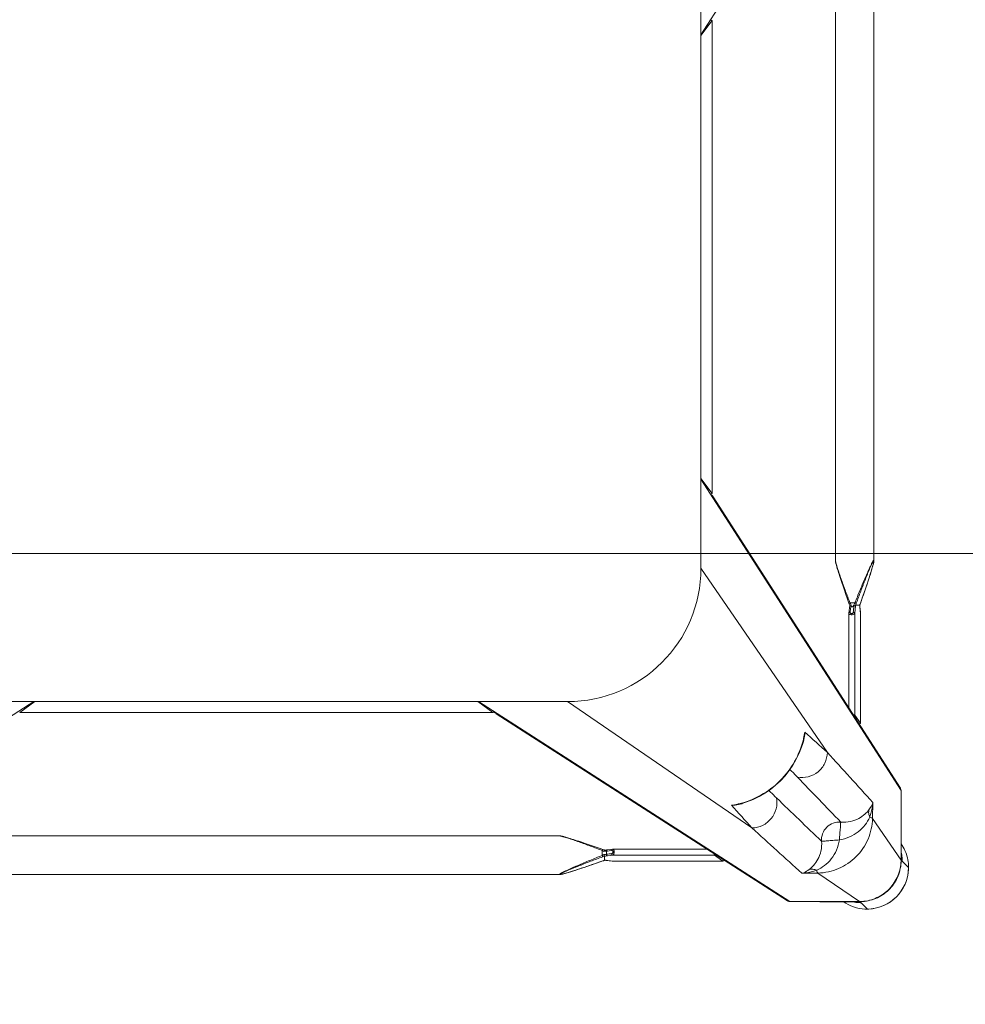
# Model space of a CAD drawing. Header units: metres. Extents: x 362935 to 596424, y 80601 to 172483.
# Tile 113 of 174: x 379881 to 380200, y 140123 to 140455. Entities that reach past the tile are written whole.
import ezdxf

# ---------------------------------------------------------------- set-up
doc = ezdxf.new("R2010")
doc.units = ezdxf.units.M
doc.layers.get('0').update_dxf_attribs({"color": 8, "lineweight": 5})
doc.layers.add('FURNITURE', color=8, linetype='Continuous', lineweight=5)

# ---------------------------------------------------------------- blocks, each defined once
blk = doc.blocks.new('SV2W-A')
at = {"linetype": 'Continuous', "lineweight": 0}
for p, q in [((70.85, 57.91), (3.37, -47.09)), ((3.37, -227.09), (3.37, -17.09)), ((48.71, -224.5), (48.71, -19.68)), ((61.71, -224.5), (61.71, -19.68)), ((7.1, -42.33), (3.37, -47.36)), ((7.1, -42.33), (7.11, -42.3)), ((7.1, -201.86), (7.1, -42.33)), ((7.11, -201.86), (7.11, -42.33)), ((3.37, -196.83), (7.1, -201.86)), ((70.85, -302.09), (3.37, -197.09)), ((7.11, -201.88), (7.1, -201.86)), ((70.62, -301.28), (7.5, -203.05)), ((48.71, -224.5), (48.71, -224.5)), ((61.43, -225.94), (61.48, -225.73)), ((61.71, -224.5), (61.71, -224.5)), ((3.37, -227.09), (45.99, -289.28)), ((49.03, -226.05), (49.09, -226.28)), ((49.09, -226.28), (49.16, -226.51)), ((49.16, -226.51), (49.23, -226.76)), ((49.23, -226.76), (49.34, -227.14)), ((49.34, -227.14), (49.46, -227.54)), ((49.46, -227.54), (49.59, -227.95)), ((49.59, -227.95), (49.76, -228.53)), ((49.76, -228.53), (49.95, -229.12)), ((49.95, -229.12), (50.2, -229.9)), ((60.33, -229.58), (60.57, -228.82)), ((60.57, -228.82), (60.76, -228.24)), ((60.76, -228.24), (60.93, -227.67)), ((60.93, -227.67), (61.05, -227.27)), ((61.05, -227.27), (61.16, -226.88)), ((61.16, -226.88), (61.23, -226.64)), ((61.23, -226.64), (61.3, -226.4)), ((61.3, -226.4), (61.37, -226.16)), ((61.37, -226.16), (61.43, -225.94)), ((50.2, -229.9), (50.52, -230.87)), ((50.52, -230.87), (50.86, -231.9)), ((50.86, -231.9), (51.28, -233.17)), ((58.95, -233.74), (59.39, -232.44)), ((59.39, -232.44), (59.75, -231.38)), ((59.75, -231.38), (60.07, -230.38)), ((60.07, -230.38), (60.33, -229.58)), ((51.28, -233.17), (51.74, -234.52)), ((51.74, -234.52), (52.24, -235.95)), ((58.04, -236.38), (58.48, -235.12)), ((58.48, -235.12), (58.95, -233.74)), ((52.24, -235.95), (52.77, -237.49)), ((52.77, -237.49), (53.29, -238.93)), ((53.43, -238.23), (53.63, -238.76)), ((53.63, -238.76), (55.29, -238.76)), ((57.12, -238.98), (57.41, -238.17)), ((57.14, -238.93), (57.14, -238.93)), ((57.41, -238.17), (57.89, -236.82)), ((57.89, -236.82), (58.04, -236.38)), ((53.22, -242.37), (53.22, -274.2)), ((53.33, -241.37), (53.23, -242.25)), ((53.54, -239.61), (53.33, -241.37)), ((53.86, -240.28), (53.9, -239.87)), ((54.52, -240.18), (54.26, -240.18)), ((55.51, -239.78), (55.22, -242.31)), ((55.22, -242.31), (55.22, -276.63)), ((55.53, -239.59), (55.51, -239.78)), ((56.91, -239.59), (55.53, -239.59)), ((56.92, -239.58), (56.92, -239.58)), ((56.99, -240.47), (56.97, -240.32)), ((57.07, -241.13), (56.99, -240.47)), ((56.99, -240.47), (56.99, -240.53)), ((56.99, -240.53), (57.01, -240.73)), ((57.01, -240.73), (57.06, -241.12)), ((57.06, -241.12), (57.11, -241.52)), ((57.13, -241.68), (57.07, -241.13)), ((57.11, -241.52), (57.19, -242.26)), ((57.2, -242.25), (57.13, -241.68)), ((57.19, -242.26), (57.2, -242.31)), ((57.2, -242.31), (57.2, -242.25)), ((57.2, -242.25), (57.2, -279.43)), ((57.21, -242.37), (57.2, -242.31)), ((57.21, -279.44), (57.21, -242.37)), ((-326.63, -339.57), (-221.63, -272.09)), ((-251.63, -272.09), (-41.63, -272.09)), ((-221.36, -272.09), (-226.39, -275.82)), ((-71.89, -272.09), (-66.86, -275.82)), ((-71.63, -272.09), (33.37, -339.57)), ((-41.63, -272.09), (20.57, -314.71)), ((-226.42, -275.83), (-226.39, -275.82)), ((-226.39, -275.82), (-66.86, -275.82)), ((-226.39, -275.83), (-66.86, -275.83)), ((-66.86, -275.82), (-66.84, -275.83)), ((-65.67, -276.22), (32.56, -339.34)), ((57.2, -279.43), (55.22, -276.63)), ((57.2, -279.45), (57.2, -279.43)), ((37.86, -285.35), (38.02, -284.72)), ((38.02, -284.72), (38.02, -284.72)), ((70.85, -302.09), (70.85, -325.56)), ((16, -306.74), (16.76, -306.55)), ((16, -306.73), (16, -306.73)), ((61.23, -311.53), (61.32, -306.11)), ((61.23, -311.53), (70.85, -325.56)), ((70.89, -312.15), (70.89, -323.76)), ((-249.04, -317.43), (-44.21, -317.43)), ((-44.21, -317.43), (-44.22, -317.43)), ((-42.66, -317.75), (-42.88, -317.69)), ((-42.43, -317.81), (-42.66, -317.75)), ((-42.2, -317.88), (-42.43, -317.81)), ((-41.95, -317.95), (-42.2, -317.88)), ((-41.57, -318.06), (-41.95, -317.95)), ((-41.17, -318.18), (-41.57, -318.06)), ((-40.76, -318.31), (-41.17, -318.18)), ((-40.18, -318.49), (-40.76, -318.31)), ((-39.58, -318.67), (-40.18, -318.49)), ((-38.81, -318.92), (-39.58, -318.67)), ((-37.83, -319.24), (-38.81, -318.92)), ((-36.8, -319.58), (-37.83, -319.24)), ((-35.71, -319.95), (-36.8, -319.58)), ((-34.37, -320.4), (-35.71, -319.95)), ((-32.95, -320.89), (-34.37, -320.4)), ((-31.65, -321.35), (-32.95, -320.89)), ((-30.27, -321.83), (-31.65, -321.35)), ((-29.69, -322.04), (-30.27, -321.83)), ((-29.14, -322.23), (-29.31, -322.17)), ((-27.29, -322.05), (-28.25, -322.16)), ((-26.46, -321.95), (-27.29, -322.05)), ((5.49, -321.94), (-26.35, -321.94)), ((-29.96, -324.01), (-29.96, -322.35)), ((-29.13, -325.63), (-29.13, -324.22)), ((-28.2, -322.55), (-28.54, -322.59)), ((-28.54, -322.59), (-28.54, -323.63)), ((-27.65, -322.49), (-28.2, -322.55)), ((-28.19, -324.14), (-26.41, -323.94)), ((-26.76, -322.38), (-27.65, -322.49)), ((7.91, -323.94), (-26.41, -323.94)), ((10.71, -325.92), (7.91, -323.94)), ((70.91, -324.93), (70.9, -324.72)), ((70.92, -325.34), (70.92, -325.56)), ((-39.12, -329.05), (-38.32, -328.79)), ((-38.32, -328.79), (-37.32, -328.46)), ((-37.32, -328.46), (-36.08, -328.05)), ((-36.08, -328.05), (-34.77, -327.6)), ((-34.77, -327.6), (-33.36, -327.12)), ((-33.36, -327.12), (-31.87, -326.6)), ((-31.87, -326.6), (-29.69, -325.83)), ((-29.79, -325.86), (-29.79, -325.86)), ((-29.16, -325.64), (-28.99, -325.65)), ((-29.14, -325.64), (-29.14, -325.64)), ((-28.99, -325.65), (-28.76, -325.66)), ((-28.25, -325.71), (-28.19, -325.71)), ((-28.25, -325.71), (-28.09, -325.73)), ((-27.6, -325.78), (-28.19, -325.71)), ((-28.09, -325.73), (-27.56, -325.79)), ((-27.2, -325.83), (-27.6, -325.78)), ((-27.56, -325.79), (-26.46, -325.92)), ((-26.6, -325.89), (-27.2, -325.83)), ((-26.41, -325.92), (-26.6, -325.89)), ((-26.46, -325.92), (10.71, -325.92)), ((-26.46, -325.92), (-26.39, -325.92)), ((-26.39, -325.92), (-26.35, -325.92)), ((-26.35, -325.92), (10.73, -325.92)), ((10.71, -325.92), (10.73, -325.92)), ((70.89, -325.61), (71.25, -325.96)), ((73.35, -328.09), (71.22, -325.96)), ((-249.04, -330.43), (-44.21, -330.43)), ((-44.21, -330.43), (-44.22, -330.43)), ((-42.66, -330.11), (-42.43, -330.05)), ((-42.43, -330.05), (-42.2, -329.99)), ((-41.83, -329.88), (-41.44, -329.77)), ((-41.44, -329.77), (-41.04, -329.64)), ((-41.04, -329.64), (-40.47, -329.47)), ((-40.47, -329.47), (-39.89, -329.29)), ((-39.89, -329.29), (-39.12, -329.05)), ((37.39, -330.03), (42.81, -329.95)), ((42.81, -329.95), (56.84, -339.57)), ((43.37, -339.57), (33.37, -339.57)), ((56.84, -339.57), (43.37, -339.57)), ((43.44, -339.61), (56.89, -339.61)), ((57.04, -339.76), (57.25, -339.96)), ((59.37, -342.07), (57.24, -339.94))]:
    blk.add_line(p, q, dxfattribs=at)
for points in [[(48.71, -224.5), (48.72, -224.54), (48.72, -224.6), (48.72, -224.66), (48.73, -224.72), (48.74, -224.79), (48.75, -224.86), (48.76, -224.93), (48.78, -225.01), (48.79, -225.09), (48.81, -225.17), (48.83, -225.25), (48.85, -225.34), (48.87, -225.44), (48.9, -225.53), (48.92, -225.63), (48.95, -225.73), (48.97, -225.84), (49.03, -226.05)], [(61.48, -225.73), (61.51, -225.63), (61.53, -225.53), (61.56, -225.44), (61.58, -225.34), (61.6, -225.25)], [(61.6, -225.25), (61.62, -225.17), (61.63, -225.09), (61.65, -225.01), (61.67, -224.93), (61.68, -224.86), (61.69, -224.79), (61.7, -224.72), (61.71, -224.66), (61.71, -224.6), (61.71, -224.54), (61.71, -224.5)], [(53.29, -238.93), (53.37, -239.18), (53.46, -239.43)], [(56.99, -239.37), (57.06, -239.18), (57.12, -238.98)], [(53.23, -242.25), (53.22, -242.34), (53.22, -242.37)], [(53.46, -239.43), (53.54, -239.67), (53.54, -239.7)], [(56.92, -239.58), (56.93, -239.56), (56.99, -239.37)], [(56.94, -239.91), (56.93, -239.68), (56.92, -239.56)], [(56.97, -240.32), (56.96, -240.13), (56.94, -239.91)], [(16.76, -306.55), (18.88, -305.91), (20.96, -305.11), (22.98, -304.14), (24.93, -303.02), (26.78, -301.75), (28.55, -300.35), (30.19, -298.81), (31.72, -297.15), (33.12, -295.39), (34.38, -293.52), (35.49, -291.57), (36.44, -289.55), (37.23, -287.47), (37.86, -285.35)], [(-42.88, -317.69), (-42.98, -317.67), (-43.08, -317.64), (-43.18, -317.62), (-43.28, -317.59), (-43.37, -317.57), (-43.46, -317.55), (-43.55, -317.53), (-43.63, -317.51), (-43.71, -317.5), (-43.78, -317.48), (-43.86, -317.47), (-43.93, -317.46), (-43.99, -317.45), (-44.06, -317.44), (-44.12, -317.44), (-44.17, -317.43), (-44.22, -317.43)], [(-29.31, -322.17), (-29.5, -322.11), (-29.69, -322.04)], [(-28.25, -322.16), (-28.36, -322.17), (-28.55, -322.19), (-28.76, -322.2), (-28.99, -322.22), (-29.16, -322.22)], [(-26.35, -321.94), (-26.39, -321.94), (-26.46, -321.95)], [(-29.69, -325.83), (-29.5, -325.76), (-29.3, -325.7), (-29.14, -325.64)], [(-28.76, -325.66), (-28.55, -325.68), (-28.36, -325.7), (-28.25, -325.71)], [(-44.22, -330.43), (-44.17, -330.43), (-44.12, -330.43), (-44.06, -330.42), (-43.99, -330.42), (-43.93, -330.41), (-43.86, -330.4), (-43.79, -330.38), (-43.71, -330.37), (-43.63, -330.35), (-43.55, -330.34), (-43.46, -330.32)], [(-43.46, -330.32), (-43.37, -330.3), (-43.28, -330.27), (-43.18, -330.25), (-43.08, -330.23), (-42.98, -330.2), (-42.88, -330.17), (-42.66, -330.11)], [(-42.2, -329.99), (-42.08, -329.95), (-41.83, -329.88)]]:
    blk.add_lwpolyline(points, dxfattribs=at)
for centre, radius, start, end in [((-41.63, -227.09), 45, 270, 0), ((20.67, -254.66), 36.6, 25.327, 25.7487), ((30.15, -229.54), 27.27, 339.0791, 339.8493), ((81.71, -247.68), 26.08, 160.3973, 161.9235), ((31.58, -230.09), 25.74, 338.146, 339.0892), ((73.83, -238.9), 16.92, 182.3246, 182.9034), ((64.91, -239.6), 7.98, 186.256, 186.6642), ((10.14, -278.11), 28.56, 347.3353, 351.3875), ((1101.07, 882.33), 1576.66, 227.62265, 227.99608), ((28.7, -282.77), 9.64, 334.8369, 343.365), ((9.87, -278.05), 28.83, 346.6036, 347.3408), ((22.12, -281.06), 16.31, 347.0122, 355.3188), ((-2569.27, -2687.12), 3548.12, 42.14906, 42.5165), ((-826.96, -1131.17), 1199.74, 44.01228, 44.18381), ((-6479.3, -6591.06), 9058.45, 43.875091, 44.008381), ((862.27, 558.05), 1199.48, 225.81604, 225.98775), ((69.44, -302.04), 1.4, 29.2372, 32.6099), ((6374.01, 6264.2), 9132.92, 225.992162, 226.124366), ((9.39, -278.87), 28.55, 278.6076, 282.8248), ((12.34, -290.83), 16.32, 274.6716, 282.9875), ((-1254.82, -1463.85), 1716.72, 42.01918, 42.36216), ((9.33, -278.6), 28.83, 282.8187, 283.4009), ((14.06, -297.42), 9.64, 286.6319, 295.2458), ((2488.65, 2377.39), 3652.24, 227.4859, 227.84284), ((59.52, -328.05), 13.87, 24.1743, 34.9746), ((-12.76, -286.69), 39.59, 244.2603, 244.433), ((-39.18, -305.46), 20.72, 296.4506, 298.295), ((-18.34, -298.42), 26.6, 244.3575, 245.5098), ((-39.08, -299.14), 26.98, 290.1485, 291.6429), ((56.92, -325.51), 13.93, 357.9679, 359.7939), ((94.79, -323.76), 23.91, 180.0085, 180.5994), ((57.24, -325.9), 13.98, 4.583, 12.3998), ((57.32, -325.9), 13.91, 359.7212, 4.5867), ((59.49, -328.06), 13.9, 2.7783, 24.1428), ((-21, -350.54), 26.2, 108.5694, 109.6049), ((-21.54, -348.92), 24.49, 108.051, 108.5687), ((-29.82, -342.51), 16.88, 87.0641, 87.6759), ((59.37, -328.09), 14, 269.9994, 0.0006), ((59.34, -328.05), 14.05, 314.9701, 357.4085), ((56.89, -325.51), 13.96, 356.0899, 357.968), ((56.86, -325.64), 14.02, 356.524, 358.3651), ((56.87, -325.64), 14.02, 358.3649, 0.1468), ((59.45, -328.06), 13.94, 357.432, 2.7677), ((59.33, -328.06), 14.05, 272.5915, 315.0299), ((33.32, -338.16), 1.4, 237.3901, 240.7628), ((59.33, -328.24), 13.87, 235.025, 267.2496), ((57.18, -325.96), 13.98, 257.6002, 265.417), ((57.18, -326.02), 13.92, 265.4148, 269.399), ((56.79, -325.66), 13.91, 270.2057, 270.3862), ((56.79, -325.65), 13.92, 270.3862, 271.002), ((56.92, -325.59), 14.01, 269.8531, 270.469), ((57.18, -326.12), 13.83, 269.4023, 270.2846), ((56.92, -325.59), 14.02, 270.4691, 271.3029), ((59.34, -328.17), 13.94, 267.2323, 272.568)]:
    blk.add_arc(centre, radius, start, end, dxfattribs=at)
for centre, major_axis, ratio, start_param, end_param in [((5.61, -42.33), (1.5, 0.03), 0.156004, 6.282651, 7.166791), ((4.71, -44.21), (0, 1.01), 0.981142, -1.570796, -1.025696), ((4.71, -199.97), (0, 1.01), 0.981142, -2.115885, -1.570796), ((5.61, -201.86), (1.5, -0.03), 0.156004, -0.883591, 0.000534), ((-224.51, -273.43), (1.01, 0), 0.981142, -2.115885, -1.570796), ((-68.75, -273.43), (1.01, 0), 0.981142, -1.570796, -1.025696), ((-66.86, -274.33), (-0.03, 1.5), 0.156004, 3.141059, 4.025198), ((54.22, -276.63), (1, -0.02), 0.16329, 0.120074, 1.080381), ((56.21, -279.43), (1, -0.02), 0.16329, -1.075562, -0.001825), ((60.92, -312.3), (10, 0), 0.182662, 0.082453, 0.116856), ((7.91, -322.94), (-0.02, 1), 0.16329, -4.221973, -3.261666), ((10.71, -324.92), (-0.02, 1), 0.16329, -3.139768, -2.066031)]:
    blk.add_ellipse(centre, major_axis=major_axis, ratio=ratio, start_param=start_param, end_param=end_param, dxfattribs=at)
for points, start_tangent, end_tangent in [([(7.34, -202.81), (6.71, -202.27)], (-0.538874, 0.842386), (-0.916163, 0.400807)), ([(7.57, -203.62), (7.34, -202.81)], (0.021147, 0.999776), (-0.538874, 0.842386)), ([(48.71, -224.5), (48.73, -224.69), (48.78, -224.94), (48.85, -225.25), (48.94, -225.59), (49.16, -226.34), (49.42, -227.15), (49.7, -228), (50, -228.89), (50.63, -230.7), (51.3, -232.55), (51.99, -234.43), (52.7, -236.32), (53.43, -238.23)], (-0.001275, -0.999999), (0.358586, -0.933497)), ([(55.29, -238.76), (56.12, -236.7), (56.95, -234.65), (57.79, -232.62), (58.22, -231.61), (58.64, -230.61), (59.07, -229.63), (59.49, -228.66), (59.91, -227.71), (60.33, -226.8), (60.54, -226.37), (60.74, -225.95), (60.93, -225.55), (61.12, -225.19), (61.3, -224.87), (61.45, -224.62), (61.52, -224.52), (61.58, -224.45), (61.63, -224.41), (61.67, -224.39)], (0.36943, 0.929258), (0.999974, -0.007184)), ([(55.75, -238.93), (56.5, -236.9), (57.26, -234.87), (58.03, -232.86), (58.42, -231.86), (58.81, -230.87), (59.2, -229.9), (59.59, -228.93), (59.98, -227.99), (60.36, -227.07), (60.55, -226.63), (60.74, -226.2), (60.93, -225.8), (61.11, -225.42), (61.27, -225.09), (61.43, -224.81), (61.49, -224.71), (61.55, -224.63), (61.6, -224.58), (61.64, -224.56)], (0.344508, 0.938783), (0.999982, -0.005917)), ([(61.61, -225.17), (61.45, -225.82), (61.25, -226.57), (60.76, -228.2), (60.22, -229.92), (59.64, -231.68), (59.04, -233.48), (58.42, -235.29), (57.14, -238.93)], (-0.205408, -0.978676), (-0.335383, -0.942082)), ([(61.68, -224.76), (61.67, -224.85), (61.61, -225.17)], (-0.091221, -0.995831), (-0.205408, -0.978676)), ([(61.64, -224.56), (61.68, -224.62), (61.68, -224.68), (61.68, -224.76)], (0.999965, 0.008398), (-0.091221, -0.995831)), ([(61.67, -224.39), (61.69, -224.4), (61.71, -224.44), (61.71, -224.5)], (0.999944, 0.010617), (0.004823, -0.999988)), ([(53.63, -238.76), (53.49, -238.82), (53.38, -238.87), (53.34, -238.89), (53.31, -238.91), (53.29, -238.92), (53.29, -238.93)], (-0.935297, -0.353863), (0.311336, -0.9503)), ([(53.75, -239.01), (54.04, -239.63), (54.26, -240.18)], (0.427625, -0.903956), (0.341942, -0.939721)), ([(54.52, -240.18), (54.9, -239.52), (55.29, -238.76)], (0.513965, 0.857811), (0.445042, 0.89551)), ([(55.29, -238.76), (55.6, -238.88), (55.75, -238.93)], (0.938767, -0.344552), (0.925521, -0.378696)), ([(55.22, -242.31), (55.11, -242.49), (54.89, -242.64), (54.56, -242.75), (54.17, -242.8), (53.79, -242.77), (53.48, -242.68), (53.37, -242.61), (53.29, -242.54), (53.24, -242.46), (53.22, -242.37)], (-0.227537, -0.973769), (-0.001913, 0.999998)), ([(53.23, -242.25), (53.24, -242.21), (53.31, -242.09)], (0.119095, 0.992883), (0.713246, 0.700914)), ([(53.31, -242.09), (53.35, -242.06), (53.5, -241.98)], (0.713246, 0.700914), (0.959329, 0.282291)), ([(53.5, -241.98), (53.66, -241.96)], (0.959329, 0.282291), (0.999559, 0.029703)), ([(53.54, -239.7), (53.58, -239.73), (53.6, -239.74), (53.64, -239.75), (53.74, -239.78), (53.84, -239.83)], (0.311061, -0.95039), (0.85259, -0.522581)), ([(53.66, -241.96), (53.86, -240.28)], (0.113646, 0.993521), (0.112462, 0.993656)), ([(54.7, -241.96), (54.65, -242.13), (54.54, -242.28), (54.36, -242.4), (54.12, -242.44), (53.9, -242.4), (53.75, -242.28), (53.68, -242.13), (53.66, -241.96)], (-0.118395, -0.992967), (0.113571, 0.99353)), ([(53.84, -239.83), (53.9, -239.87)], (0.85259, -0.522581), (0.749465, -0.662043)), ([(54.26, -240.18), (53.99, -239.94), (53.9, -239.87)], (-0.74466, 0.667444), (-0.749465, 0.662044)), ([(54.95, -239.87), (54.52, -240.18)], (-0.81161, -0.5842), (-0.804441, -0.594033)), ([(54.95, -239.87), (54.7, -241.96)], (-0.120357, -0.992731), (-0.118392, -0.992967)), ([(55.22, -242.31), (55.17, -242.18), (55.05, -242.07), (54.89, -241.99), (54.7, -241.96)], (-0.115609, 0.993295), (-0.999565, 0.029499)), ([(54.95, -239.87), (55.27, -239.75), (55.47, -239.67)], (0.81161, 0.584199), (0.542855, 0.839827)), ([(55.47, -239.67), (55.51, -239.62), (55.52, -239.6), (55.53, -239.59)], (0.542855, 0.839827), (1, -0.000004)), ([(56.92, -239.58), (56.92, -239.59), (56.91, -239.59)], (-0.335465, -0.942053), (-1, -0.000699)), ([(56.93, -239.75), (56.94, -239.95), (56.98, -240.47)], (0.050704, -0.998714), (0.10903, -0.994039)), ([(57.2, -242.31), (57.21, -242.37)], (0.227505, -0.973777), (0.000171, -1)), ([(-65.91, -276.06), (-66.45, -275.43)], (-0.842386, 0.538874), (-0.400787, 0.916171)), ([(-65.1, -276.29), (-65.91, -276.06)], (-0.999776, -0.021147), (-0.842386, 0.538874)), ([(38.38, -282.38), (38.35, -283.19), (37.94, -285.53)], (0.005311, -0.999986), (-0.287143, -0.957888)), ([(37.92, -284.73), (34.96, -292.28), (30.05, -298.76), (23.57, -303.68), (16.01, -306.64)], (-0.231685, -0.972791), (-0.972773, -0.231761)), ([(45.99, -289.28), (45.14, -292.87), (42.85, -295.77), (39.56, -297.44), (35.88, -297.57)], (-0.014824, -0.99989), (-0.983095, 0.183096)), ([(70.85, -302.09), (70.67, -301.35)], (0.021147, 0.999776), (-0.488372, 0.872635)), ([(20.57, -314.71), (24.15, -313.86), (27.05, -311.57), (28.73, -308.28), (28.86, -304.6)], (0.99989, 0.014825), (-0.183098, 0.983095)), ([(16.81, -306.65), (16.05, -306.85), (13.66, -307.1)], (-0.957895, -0.287117), (-0.999986, 0.005292)), ([(50.51, -312.75), (53.84, -312.54), (56.61, -311.51), (58.65, -310.07), (60.03, -308.59)], (0.995088, -0.098992), (0.62004, 0.78457)), ([(60.27, -311.13), (59.94, -309.83), (60.03, -308.59)], (-0.373604, 0.927588), (0.239059, 0.971005)), ([(60.03, -308.59), (60.47, -307.98), (61.32, -306.11)], (0.61844, 0.785832), (0.260466, 0.965483)), ([(60.27, -311.13), (60.65, -309.89), (61.32, -306.11)], (0.319709, 0.947516), (0.086715, 0.996233)), ([(42.81, -329.95), (49.77, -328.44), (55.69, -324.41), (59.72, -318.48), (61.23, -311.53)], (0.999851, 0.01725), (0.017219, 0.999852)), ([(50.04, -318.75), (53.47, -317.78), (56.44, -316.02), (58.75, -313.69), (60.27, -311.13)], (0.988966, 0.14814), (0.411025, 0.911624)), ([(60.27, -311.13), (60.9, -311.33), (61.1, -311.43), (61.23, -311.53)], (0.97158, -0.236709), (0.668755, -0.743483)), ([(44.03, -319.23), (44.39, -316.68), (45.79, -314.51), (47.96, -313.11), (50.51, -312.75)], (-0.074771, 0.997201), (0.997201, -0.074771)), ([(50.04, -318.75), (50.22, -316.61), (50.3, -315.62), (50.38, -314.74), (50.44, -313.99), (50.48, -313.4), (50.48, -312.97), (50.49, -312.84), (50.51, -312.75)], (0.130599, 0.991435), (0.396932, 0.917848)), ([(-29.96, -322.35), (-31.93, -321.6), (-33.89, -320.86), (-35.84, -320.14), (-37.77, -319.44), (-39.65, -318.78), (-40.56, -318.47), (-41.45, -318.18), (-42.3, -317.91), (-43.08, -317.68), (-43.44, -317.58), (-43.76, -317.5), (-44.02, -317.45), (-44.21, -317.43)], (-0.933016, 0.359834), (-0.999999, -0.001112)), ([(42.41, -328.99), (44.98, -327.46), (47.3, -325.16), (49.06, -322.18), (50.04, -318.75)], (0.911574, 0.411135), (0.148359, 0.988934)), ([(50.04, -318.75), (47.89, -318.94), (46.91, -319.02), (46.02, -319.1), (45.27, -319.16), (44.68, -319.2), (44.26, -319.2), (44.12, -319.21), (44.03, -319.23)], (-0.991439, -0.130574), (-0.917794, -0.397057)), ([(-29.96, -322.35), (-29.9, -322.21), (-29.85, -322.1), (-29.83, -322.06), (-29.81, -322.03), (-29.8, -322.01), (-29.79, -322)], (0.353861, 0.935298), (0.950331, -0.311242)), ([(-29.36, -322.63), (-29.27, -322.34), (-29.22, -322.26), (-29.16, -322.22)], (0.181353, 0.983418), (0.998887, 0.047174)), ([(-28.54, -322.59), (-28.52, -322.43), (-28.45, -322.29), (-28.36, -322.2), (-28.25, -322.16)], (0.037637, 0.999291), (0.992648, 0.121036)), ([(-26.76, -322.38), (-26.73, -322.22), (-26.67, -322.09), (-26.58, -321.99), (-26.46, -321.95)], (0.029703, 0.999559), (0.992883, 0.119096)), ([(-26.41, -323.94), (-26.23, -323.83), (-26.08, -323.61), (-25.97, -323.28), (-25.92, -322.89), (-25.95, -322.51), (-26.04, -322.2), (-26.1, -322.09), (-26.18, -322.01), (-26.26, -321.96), (-26.35, -321.94)], (0.973786, 0.227467), (-0.999996, 0.002962)), ([(39.88, -328.74), (41.35, -327.37), (42.79, -325.32), (43.82, -322.56), (44.03, -319.23)], (0.784452, 0.62019), (-0.098955, 0.995092)), ([(-44.33, -330.39), (-44.31, -330.35), (-44.27, -330.3), (-44.2, -330.24), (-44.1, -330.17), (-43.84, -330.02), (-43.53, -329.84), (-43.16, -329.65), (-42.77, -329.46), (-42.35, -329.26), (-41.92, -329.05), (-41.01, -328.63), (-40.06, -328.21), (-39.09, -327.79), (-38.11, -327.36), (-37.11, -326.94), (-36.1, -326.51), (-34.07, -325.67), (-32.02, -324.84), (-29.96, -324.01)], (-0.00525, 0.999986), (0.929258, 0.369432)), ([(-44.16, -330.36), (-44.14, -330.32), (-44.09, -330.27), (-44.01, -330.21), (-43.9, -330.15), (-43.63, -329.99), (-43.3, -329.82), (-42.92, -329.65), (-42.51, -329.46), (-42.09, -329.27), (-41.65, -329.08), (-40.73, -328.69), (-39.79, -328.31), (-38.82, -327.92), (-37.84, -327.53), (-36.85, -327.14), (-35.86, -326.75), (-33.85, -325.98), (-31.82, -325.22), (-29.79, -324.47)], (-0.004587, 0.999989), (0.938783, 0.344509)), ([(-29.96, -324.01), (-29.84, -324.32), (-29.79, -324.47)], (0.344553, -0.938767), (0.378721, -0.925511)), ([(-28.54, -322.59), (-28.72, -322.6), (-29.36, -322.63)], (-0.995627, -0.093423), (-0.99962, -0.027573)), ([(-29.36, -323.7), (-29.14, -323.69), (-28.54, -323.63)], (0.998985, 0.045036), (0.990267, 0.139178)), ([(-29.36, -323.7), (-29.32, -323.88), (-29.26, -324.04), (-29.2, -324.16), (-29.14, -324.21)], (0.180239, -0.983623), (0.942079, -0.33539)), ([(-29.14, -324.21), (-28.88, -324.2), (-28.19, -324.14)], (0.999179, 0.040503), (0.993204, 0.116382)), ([(-29.14, -324.21), (-29.13, -324.21), (-29.13, -324.22)], (0.942045, -0.335488), (0.00066, -1)), ([(-28.54, -323.63), (-26.76, -323.42)], (0.99278, 0.119949), (0.992967, 0.118392)), ([(-28.54, -323.63), (-28.51, -323.82), (-28.43, -323.98), (-28.32, -324.09), (-28.19, -324.14)], (0.037304, -0.999304), (0.993309, -0.11549)), ([(-26.76, -323.42), (-26.59, -323.37), (-26.44, -323.25), (-26.32, -323.07), (-26.27, -322.84), (-26.32, -322.62), (-26.44, -322.47), (-26.59, -322.4), (-26.76, -322.38)], (0.992968, 0.118387), (-0.993522, -0.113643)), ([(-26.76, -323.42), (-26.73, -323.61), (-26.65, -323.77), (-26.54, -323.88), (-26.41, -323.94)], (0.029499, -0.999565), (0.993295, -0.115609)), ([(70.85, -325.56), (70.89, -325.61)], (0.703317, -0.710876), (0.520906, -0.853614)), ([(70.9, -324.72), (70.9, -324.55), (70.89, -324.01)], (-0.031694, 0.999498), (-0.010313, 0.999947)), ([(70.92, -325.37), (70.92, -325.27), (70.91, -324.93)], (-0.002901, 0.999996), (-0.032219, 0.999481)), ([(-29.79, -325.86), (-33.44, -327.14), (-35.25, -327.76), (-37.04, -328.36), (-38.81, -328.94), (-40.53, -329.49), (-42.16, -329.97), (-42.9, -330.17), (-43.55, -330.33)], (-0.942082, -0.335384), (-0.978862, -0.204521)), ([(-29.13, -325.63), (-29.13, -325.64), (-29.14, -325.64)], (-0.002385, -0.999997), (-0.942203, -0.335043)), ([(-28.47, -325.68), (-28.59, -325.67), (-28.96, -325.65)], (-0.996277, 0.086204), (-0.998684, 0.051277)), ([(-28.19, -325.71), (-28.26, -325.7), (-28.47, -325.68)], (-0.993236, 0.116111), (-0.996277, 0.086204)), ([(-26.35, -325.92), (-26.41, -325.92)], (-1, 0.00041), (-0.973885, 0.227044)), ([(37.39, -330.04), (38.01, -329.83), (39.88, -328.74)], (0.965527, 0.260301), (0.785826, 0.618447)), ([(42.41, -328.99), (41.11, -328.66), (39.88, -328.74)], (-0.92762, 0.373525), (-0.971118, -0.238599)), ([(70.82, -326.46), (69.51, -331.48), (66.47, -335.69), (62.12, -338.52), (57.04, -339.57)], (-0.068188, -0.997672), (-0.999847, -0.017487)), ([(70.86, -326.49), (69.6, -331.5), (66.61, -335.71), (62.29, -338.54), (57.24, -339.6)], (-0.060632, -0.99816), (-0.999741, -0.022737)), ([(-44.22, -330.43), (-44.26, -330.43), (-44.31, -330.42), (-44.33, -330.39)], (-0.999992, 0.004076), (0.011158, 0.999938)), ([(-44.14, -330.38), (-44.16, -330.36)], (-0.808745, 0.588159), (0.008751, 0.999962)), ([(-43.55, -330.33), (-43.77, -330.37), (-43.94, -330.39), (-44.07, -330.4), (-44.14, -330.38)], (-0.978862, -0.204521), (-0.808745, 0.588159)), ([(37.39, -330.03), (38.65, -329.89), (42.41, -328.99)], (0.996234, 0.0867), (0.947517, 0.319704)), ([(42.81, -329.95), (42.71, -329.82), (42.61, -329.62), (42.41, -328.99)], (-0.743483, 0.668755), (-0.236707, 0.971581)), ([(33.37, -339.57), (32.63, -339.39)], (-0.999776, -0.021147), (-0.872635, 0.488372)), ([(43.44, -339.61), (43.37, -339.57)], (-0.911095, 0.412197), (-0.840511, 0.541795)), ([(56.09, -339.61), (56.68, -339.67), (56.88, -339.7), (57, -339.74)], (0.994409, -0.105593), (0.930324, -0.366739)), ([(56.89, -339.61), (56.84, -339.57)], (-0.838225, 0.545324), (-0.735568, 0.677451)), ([(57, -339.74), (57.04, -339.76)], (0.930324, -0.366739), (0.707107, -0.707107))]:
    blk.add_spline(points, degree=3, dxfattribs=dict(at, start_tangent=start_tangent, end_tangent=end_tangent))

msp = doc.modelspace()

# ---------------------------------------------------------------- linework, layer by layer
at = {"layer": 'FURNITURE'}
msp.add_lwpolyline([(380900.76, 139821.26), (380900.76, 140275.26), (379624.64, 140275.26), (379624.64, 142628.76), (379170.63, 142628.76), (379170.64, 139821.26)], close=True, dxfattribs=at)

# ---------------------------------------------------------------- block references
msp.add_blockref('SV2W-A', (380107.51, 140497.35), dxfattribs=at)

doc.saveas('drawing.dxf')
